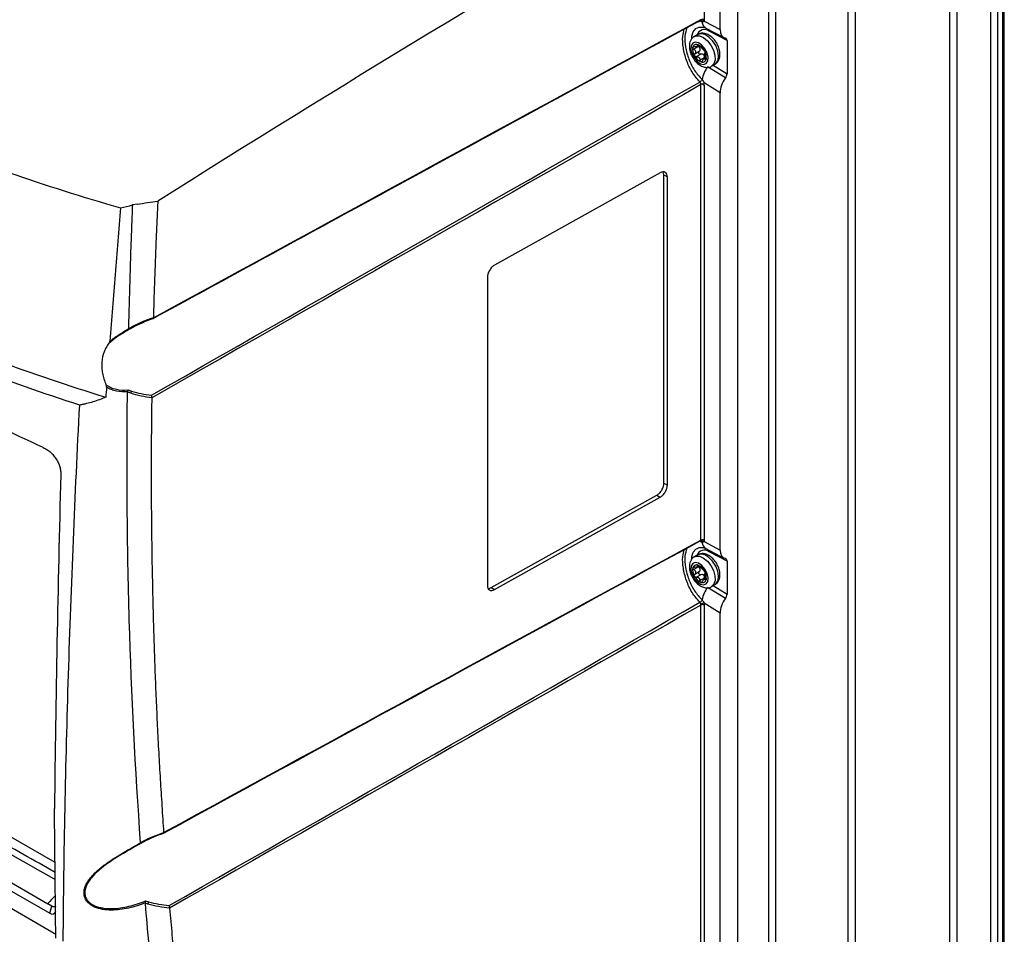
# Model space of a CAD drawing. Header units: millimetres. Extents: x -203 to 471, y -207 to 525.
# Tile 105 of 106: x 367 to 467, y 352 to 445. Entities that reach past the tile are written whole.
import ezdxf

# ---------------------------------------------------------------- set-up
doc = ezdxf.new("R2010")
doc.units = ezdxf.units.MM

msp = doc.modelspace()

# ---------------------------------------------------------------- linework, layer by layer
at = {"color": 7, "linetype": 'Continuous', "lineweight": 25}
for p, q in [((461.52, 330.71), (461.52, 477.69)), ((462.23, 477.69), (462.23, 330.71)), ((466.93, 329.02), (466.93, 475.99)), ((467.08, 329.22), (467.08, 476.2)), ((465.7, 328.71), (465.7, 475.69)), ((466.4, 475.69), (466.4, 328.71)), ((451.86, 472.11), (451.86, 325.13)), ((451.16, 324.62), (451.16, 471.6)), ((443.07, 345.34), (443.07, 464.26)), ((443.75, 464.76), (443.75, 317.78)), ((439.89, 462.42), (439.89, 343.52)), ((439.9, 343.51), (439.9, 462.43)), ((438.09, 444.23), (438.09, 461.38)), ((436.49, 460.46), (436.49, 445.23)), ((435.9, 445.01), (436.09, 445.12)), ((436.26, 445.02), (435.99, 445.07)), ((436.14, 445.13), (436.14, 445.13)), ((436.14, 445.13), (436.15, 445.13)), ((436.46, 445.09), (438.09, 444.23)), ((436.66, 444.37), (438.48, 443.41)), ((438.81, 443.1), (437, 444.06)), ((435.83, 443.73), (435.48, 443.52)), ((438.81, 443.1), (438.81, 439.71)), ((435.89, 442.5), (435.43, 442.23)), ((435.51, 441.76), (435.98, 442.02)), ((435.74, 442.48), (435.96, 442.6)), ((435.86, 442.67), (435.77, 442.62)), ((435.84, 442.53), (435.89, 442.5)), ((436.56, 441.86), (436.42, 441.65)), ((436.15, 441.71), (435.69, 441.44)), ((436.05, 441.11), (436.51, 441.38)), ((436.66, 441.37), (436.43, 441.23)), ((436.58, 441.18), (436.67, 441.24)), ((438.65, 439.29), (436.83, 440.42)), ((437.23, 440.49), (437.58, 440.7)), ((437.4, 440.59), (438.81, 439.71)), ((438.09, 437.78), (436.46, 438.8)), ((436.14, 392.16), (436.14, 438.62)), ((436.49, 438.52), (436.49, 392.16)), ((438.09, 391.15), (438.09, 437.78)), ((432, 429.62), (415.1, 420.19)), ((432.37, 429.41), (432.31, 429.7)), ((432.37, 397.97), (432.37, 429.41)), ((432.37, 429.41), (432.72, 429.2)), ((432.72, 397.76), (432.72, 429.2)), ((378.68, 426.43), (378.17, 426.35)), ((414.38, 418.97), (414.38, 387.54)), ((378.22, 413.85), (378.09, 413.78)), ((432.37, 397.97), (432.72, 397.76)), ((414.74, 387.33), (431.65, 396.75)), ((431.65, 396.75), (432, 396.55)), ((307.17, 395.73), (370.28, 359.3)), ((415.1, 387.12), (432, 396.55)), ((303, 392.63), (369.75, 354.1)), ((303.89, 392.98), (369.54, 355.08)), ((436.26, 391.94), (436.06, 391.98)), ((436.14, 392.06), (436.14, 392.06)), ((436.46, 392.01), (438.09, 391.15)), ((302.38, 391.23), (370.36, 351.99)), ((302.39, 391.23), (370.36, 351.99)), ((435.83, 390.65), (435.48, 390.45)), ((436.66, 391.3), (438.48, 390.33)), ((438.81, 390.02), (437, 390.98)), ((435.86, 389.6), (435.77, 389.54)), ((438.81, 390.02), (438.81, 386.64)), ((435.89, 389.42), (435.43, 389.16)), ((435.51, 388.68), (435.98, 388.95)), ((436.15, 388.63), (435.69, 388.37)), ((435.74, 389.4), (435.96, 389.53)), ((435.84, 389.46), (435.89, 389.42)), ((436.56, 388.78), (436.42, 388.58)), ((436.05, 388.04), (436.51, 388.3)), ((436.66, 388.29), (436.43, 388.16)), ((436.58, 388.1), (436.67, 388.16)), ((437.23, 387.42), (437.58, 387.62)), ((414.74, 387.33), (415.1, 387.12)), ((438.65, 386.21), (436.83, 387.34)), ((437.4, 387.52), (438.81, 386.64)), ((436.14, 339.09), (436.14, 385.54)), ((438.09, 384.71), (436.46, 385.72)), ((436.49, 385.54), (436.49, 339.18)), ((438.09, 338.08), (438.09, 384.71)), ((369.97, 354.83), (369.54, 355.08)), ((369.75, 354.1), (369.97, 354.83))]:
    msp.add_line(p, q, dxfattribs=at)
at = {"color": 7, "linetype": 'Continuous', "lineweight": 25, "flags": 128}
for points in [[(435.21, 443.31), (435.23, 443.56), (435.36, 444), (435.61, 444.32), (435.95, 444.48), (436.37, 444.48), (436.43, 444.47)], [(437.89, 441.12), (437.94, 441.56), (437.86, 442.07), (437.65, 442.6), (437.33, 443.08), (436.95, 443.47), (436.55, 443.72), (436.16, 443.81), (435.83, 443.73)], [(435.15, 442.58), (435.12, 442.2), (435.22, 441.76), (435.44, 441.33), (435.75, 440.97), (436.09, 440.73), (436.42, 440.66), (436.68, 440.77), (436.84, 441.03), (436.88, 441.41), (436.77, 441.84), (436.55, 442.28), (436.25, 442.64), (435.9, 442.87), (435.57, 442.94), (435.31, 442.84), (435.15, 442.58)], [(435.48, 443.52), (435.63, 443.59), (435.99, 443.58), (436.4, 443.41), (436.8, 443.08), (437.15, 442.64), (437.41, 442.13), (437.56, 441.61), (437.58, 441.13), (437.46, 440.74), (437.23, 440.5)], [(437.58, 440.7), (437.71, 440.8), (437.89, 441.12)], [(435.21, 390.23), (435.23, 390.48), (435.36, 390.93), (435.61, 391.25), (435.95, 391.41), (436.37, 391.4), (436.43, 391.39)], [(437.89, 388.05), (437.94, 388.49), (437.86, 389), (437.65, 389.52), (437.33, 390), (436.95, 390.39), (436.55, 390.65), (436.16, 390.73), (435.83, 390.65)], [(435.15, 389.51), (435.12, 389.13), (435.22, 388.69), (435.44, 388.25), (435.75, 387.89), (436.09, 387.66), (436.42, 387.59), (436.68, 387.69), (436.84, 387.95), (436.88, 388.33), (436.77, 388.77), (436.55, 389.2), (436.25, 389.56), (435.9, 389.8), (435.57, 389.87), (435.31, 389.77), (435.15, 389.51)], [(435.48, 390.45), (435.63, 390.51), (435.99, 390.51), (436.4, 390.33), (436.8, 390.01), (437.15, 389.57), (437.41, 389.06), (437.56, 388.53), (437.58, 388.05), (437.46, 387.67), (437.23, 387.42)], [(437.58, 387.62), (437.71, 387.73), (437.89, 388.05)], [(379.35, 361.4), (379.35, 361.4), (379.34, 361.4), (379.33, 361.4), (379.32, 361.41), (379.31, 361.42), (379.3, 361.43), (379.29, 361.45), (379.28, 361.47)]]:
    msp.add_lwpolyline(points, dxfattribs=at)
at = {"color": 7, "linetype": 'Continuous', "lineweight": 25}
for centre, radius, start, end in [((436.24, 444.9), 0.291, 41.0898, 113.3961), ((436.32, 444.89), 0.385, 62.6565, 116.7662), ((436.09, 444.97), 0.172, 17.0622, 73.342), ((436.09, 444.97), 0.174, 17.1818, 71.2248), ((437.07, 445.08), 0.82, 184.1271, 239.4092), ((436.5, 443.41), 0.813, 52.2049, 161.4923), ((436.66, 444.05), 0.342, 0.3893, 27.5796), ((436.51, 442.19), 1.21, 168.9171, 212.2662), ((435.7, 442.33), 0.379, 68.7131, 166.4763), ((435.37, 441.5), 1.27, 26.5213, 68.4378), ((435.57, 441.62), 0.97, 44.3095, 50.6496), ((436.57, 442.7), 0.503, 221.3561, 233.603), ((435.48, 441.42), 1.21, 348.9171, 32.2662), ((436.63, 442.11), 1.27, 206.5213, 248.4378), ((436.6, 442.09), 0.97, 224.3095, 230.6496), ((435.6, 441.01), 0.503, 41.3561, 53.603), ((436.3, 441.28), 0.379, 248.7131, 346.4763), ((439.08, 438.65), 2.86, 141.6976, 170.2914), ((435.74, 438.59), 0.403, 3.5662, 46.1197), ((435.76, 439.38), 0.556, 299.3117, 333.461), ((435.76, 439.38), 0.556, 299.3207, 333.4958), ((378.3, 414), 0.161, 202.1507, 242.3616), ((377.49, 407.44), 0.606, 330.2196, 352.0795), ((436.24, 391.82), 0.291, 41.0898, 113.3961), ((436.32, 391.82), 0.385, 62.6565, 116.7662), ((436.09, 391.9), 0.17, 16.7037, 73.1559), ((436.09, 391.9), 0.17, 16.6466, 73.8216), ((437.07, 392), 0.82, 184.1272, 239.4092), ((436.5, 390.34), 0.813, 52.2049, 161.4923), ((436.66, 390.98), 0.342, 0.3893, 27.5796), ((435.7, 389.25), 0.379, 68.7131, 166.4763), ((435.37, 388.43), 1.27, 26.5213, 68.4378), ((436.51, 389.11), 1.21, 168.9171, 212.2662), ((435.57, 388.54), 0.97, 44.3095, 50.6496), ((436.57, 389.63), 0.503, 221.3561, 233.603), ((435.48, 388.35), 1.21, 348.9171, 32.2662), ((436.63, 389.03), 1.27, 206.5213, 248.4378), ((436.6, 389.01), 0.97, 224.3095, 230.6496), ((435.6, 387.93), 0.503, 41.3561, 53.603), ((436.3, 388.2), 0.379, 248.7131, 346.4763), ((439.08, 385.57), 2.86, 141.6976, 170.2914), ((435.76, 386.3), 0.556, 299.3117, 333.461), ((435.76, 386.3), 0.556, 299.3192, 333.4898), ((436.47, 385.03), 0.696, 90.4505, 119.2849), ((436.32, 385.2), 0.385, 62.6565, 116.7662), ((379.26, 355.33), 0.581, 330.2455, 354.2714)]:
    msp.add_arc(centre, radius, start, end, dxfattribs=at)
for centre, major_axis, ratio, start_param, end_param in [((459.14, -893.65), (859.25, 1436.92), 0.587369, 0.813447, 0.859472), ((439.35, 444.93), (0.9, 1.5), 0.586957, 2.364632, 3.346397), ((438.45, 442.9), (0.257, 0.43), 0.586957, 5.506225, 6.48799), ((439.35, 438.49), (0.9, 1.5), 0.587798, 1.382175, 2.36394), ((438.45, 439.51), (0.256, 0.429), 0.587798, 4.523767, 5.505533), ((439.35, 391.85), (0.9, 1.5), 0.586957, 2.364632, 3.346397), ((438.45, 389.82), (0.257, 0.43), 0.586957, 5.506225, 6.48799), ((438.45, 386.44), (0.256, 0.429), 0.587798, 4.523767, 5.505533), ((439.35, 385.41), (0.9, 1.5), 0.587798, 1.382175, 2.36394), ((369.47, 355.73), (-0.65, 1.69), 0.405797, 2.67483, 3.627487)]:
    msp.add_ellipse(centre, major_axis=major_axis, ratio=ratio, start_param=start_param, end_param=end_param, dxfattribs=at)
for points, knots in [([(304.08, 468.13), (306.11, 465.82), (308.29, 463.57), (312.93, 459.18), (315.39, 457.05), (318.65, 454.45), (319.3, 453.93), (320.64, 452.92), (321.31, 452.41), (323.35, 450.91), (324.74, 449.93), (328.99, 447.05), (331.94, 445.21), (338.06, 441.67), (341.24, 439.98), (347.81, 436.76), (351.2, 435.22), (356.47, 433.04), (358.26, 432.33), (361.89, 430.95), (363.72, 430.29), (369.29, 428.35), (373.09, 427.16), (376.97, 426.05)], [0, 0, 0, 0, 0.125, 0.125, 0.25, 0.25, 0.28125, 0.28125, 0.3125, 0.3125, 0.375, 0.375, 0.5, 0.5, 0.625, 0.625, 0.75, 0.75, 0.8125, 0.8125, 0.875, 0.875, 1, 1, 1, 1]), ([(303.05, 448.54), (305.11, 446.33), (307.3, 444.17), (311.94, 439.95), (314.4, 437.89), (318.28, 434.88), (319.61, 433.89), (322.33, 431.93), (323.71, 430.97), (327.96, 428.13), (330.91, 426.3), (335.51, 423.65), (337.07, 422.78), (339.45, 421.5), (340.26, 421.08), (341.87, 420.25), (342.69, 419.83), (346.78, 417.79), (350.15, 416.23), (357.07, 413.27), (360.62, 411.86), (367.91, 409.18), (371.64, 407.92), (375.46, 406.73)], [0, 0, 0, 0, 0.125, 0.125, 0.25, 0.25, 0.3125, 0.3125, 0.375, 0.375, 0.5, 0.5, 0.5625, 0.5625, 0.59375, 0.59375, 0.625, 0.625, 0.75, 0.75, 0.875, 0.875, 1, 1, 1, 1]), ([(372.8, 405.93), (369.13, 407.11), (365.55, 408.36), (358.54, 410.99), (355.12, 412.38), (350.94, 414.2), (350.11, 414.57), (348.46, 415.31), (347.64, 415.69), (345.19, 416.83), (343.59, 417.61), (338.86, 419.99), (335.8, 421.63), (331.37, 424.19), (329.92, 425.06), (327.06, 426.83), (325.66, 427.73), (321.54, 430.46), (318.91, 432.33), (313.88, 436.18), (311.48, 438.16), (308.63, 440.69), (308.07, 441.2), (306.96, 442.22), (306.41, 442.73), (304.8, 444.28), (303.75, 445.33), (302.74, 446.38)], [0, 0, 0, 0, 0.125, 0.125, 0.25, 0.25, 0.28125, 0.28125, 0.3125, 0.3125, 0.375, 0.375, 0.5, 0.5, 0.5625, 0.5625, 0.625, 0.625, 0.75, 0.75, 0.875, 0.875, 0.90625, 0.90625, 0.9375, 0.9375, 1, 1, 1, 1]), ([(435.89, 445.04), (428.57, 441.06), (416.92, 434.73), (398.39, 424.62), (387.17, 418.5), (380.27, 414.74)], [0, 0, 0, 0, 0.395078, 0.628058, 1, 1, 1, 1]), ([(436.09, 445.12), (436.1, 445.12), (436.11, 445.13), (436.12, 445.15), (436.13, 445.16)], [0, 0, 0, 0, 0.127667, 1, 1, 1, 1]), ([(436.09, 445.12), (436.1, 445.13), (436.12, 445.14), (436.15, 445.13), (436.14, 445.13), (436.14, 445.13)], [0, 0, 0, 0, 0.452323, 0.992926, 1, 1, 1, 1]), ([(436.03, 438.89), (435.76, 439.21), (435.2, 439.86), (434.63, 441.11), (434.32, 442.39), (434.24, 443.52), (434.38, 444.03), (434.44, 444.25)], [0, 0, 0, 0, 0.207021, 0.414224, 0.623834, 0.832871, 1, 1, 1, 1]), ([(434.71, 444.4), (434.63, 444.14), (434.46, 443.61), (434.54, 442.45), (434.88, 441.21), (435.46, 440.02), (435.99, 439.42), (436.26, 439.13)], [0, 0, 0, 0, 0.195426, 0.401133, 0.605442, 0.804276, 1, 1, 1, 1]), ([(438.03, 441.29), (438.05, 441.38), (438.1, 441.6), (438.08, 442.01), (437.94, 442.49), (437.7, 442.97), (437.36, 443.38), (436.97, 443.68), (436.57, 443.84), (436.19, 443.88), (435.96, 443.78), (435.85, 443.74)], [0, 0, 0, 0, 0.072301, 0.189045, 0.310955, 0.433671, 0.55744, 0.684223, 0.799183, 0.904298, 1, 1, 1, 1]), ([(436.43, 444.46), (436.46, 444.46), (436.51, 444.45), (436.61, 444.4), (436.66, 444.37)], [0, 0, 0, 0, 0.574869, 1, 1, 1, 1]), ([(435.02, 442.93), (435, 442.84), (434.95, 442.62), (434.98, 442.21), (435.11, 441.73), (435.36, 441.26), (435.69, 440.84), (436.08, 440.54), (436.48, 440.37), (436.87, 440.36), (437.13, 440.41), (437.23, 440.5), (437.23, 440.5)], [0, 0, 0, 0, 0.07153, 0.18703, 0.307641, 0.429049, 0.551499, 0.67693, 0.790666, 0.89466, 0.994507, 1, 1, 1, 1]), ([(435.48, 443.51), (435.46, 443.5), (435.31, 443.44), (435.14, 443.23), (435.06, 443.02), (435.02, 442.93)], [0, 0, 0, 0, 0.113049, 0.606558, 1, 1, 1, 1]), ([(435.43, 442.23), (435.39, 442.26), (435.36, 442.29), (435.32, 442.35), (435.32, 442.39), (435.33, 442.42)], [0, 0, 0, 0, 0.5, 0.5, 1, 1, 1, 1]), ([(435.33, 442.42), (435.34, 442.45), (435.36, 442.47), (435.42, 442.49), (435.46, 442.49), (435.5, 442.48)], [0, 0, 0, 0, 0.5, 0.5, 1, 1, 1, 1]), ([(435.43, 442.23), (435.47, 442.2), (435.51, 442.17), (435.57, 442.09), (435.59, 442.05), (435.61, 441.96), (435.6, 441.91), (435.57, 441.83), (435.55, 441.79), (435.51, 441.76)], [0, 0, 0, 0, 0.25, 0.25, 0.5, 0.5, 0.75, 0.75, 1, 1, 1, 1]), ([(435.49, 441.54), (435.47, 441.58), (435.46, 441.62), (435.47, 441.7), (435.49, 441.73), (435.51, 441.76)], [0, 0, 0, 0, 0.5, 0.5, 1, 1, 1, 1]), ([(435.77, 442.62), (435.79, 442.59), (435.79, 442.56), (435.78, 442.51), (435.77, 442.49), (435.71, 442.46), (435.68, 442.46), (435.59, 442.46), (435.55, 442.46), (435.5, 442.48)], [0, 0, 0, 0, 0.25, 0.25, 0.5, 0.5, 0.75, 0.75, 1, 1, 1, 1]), ([(435.83, 442.68), (435.8, 442.69), (435.78, 442.69), (435.76, 442.66), (435.76, 442.64), (435.77, 442.62)], [0, 0, 0, 0, 0.5, 0.5, 1, 1, 1, 1]), ([(436.02, 442.54), (436, 442.57), (435.96, 442.6), (435.9, 442.65), (435.86, 442.67), (435.83, 442.68)], [0, 0, 0, 0, 0.5, 0.5, 1, 1, 1, 1]), ([(435.98, 442.02), (436.01, 442.06), (436.04, 442.09), (436.08, 442.18), (436.08, 442.23), (436.06, 442.32), (436.04, 442.37), (435.97, 442.44), (435.93, 442.47), (435.89, 442.5)], [0, 0, 0, 0, 0.25, 0.25, 0.5, 0.5, 0.75, 0.75, 1, 1, 1, 1]), ([(436.15, 441.71), (436.11, 441.7), (436.07, 441.7), (436, 441.73), (435.96, 441.76), (435.92, 441.84), (435.91, 441.88), (435.93, 441.96), (435.95, 442), (435.98, 442.02)], [0, 0, 0, 0, 0.25, 0.25, 0.5, 0.5, 0.75, 0.75, 1, 1, 1, 1]), ([(436.38, 442.21), (436.4, 442.21), (436.41, 442.19), (436.46, 442.14), (436.48, 442.11), (436.5, 442.07)], [0, 0, 0, 0, 0.5, 0.5, 1, 1, 1, 1]), ([(436.5, 442.07), (436.52, 442.03), (436.54, 441.99), (436.56, 441.93), (436.56, 441.91), (436.56, 441.9)], [0, 0, 0, 0, 0.5, 0.5, 1, 1, 1, 1]), ([(436.65, 441.42), (436.63, 441.47), (436.62, 441.51), (436.6, 441.61), (436.59, 441.67), (436.57, 441.76), (436.56, 441.8), (436.56, 441.86), (436.56, 441.88), (436.56, 441.9)], [0, 0, 0, 0, 0.25, 0.25, 0.5, 0.5, 0.75, 0.75, 1, 1, 1, 1]), ([(435.69, 441.44), (435.66, 441.43), (435.62, 441.44), (435.54, 441.47), (435.51, 441.5), (435.49, 441.54)], [0, 0, 0, 0, 0.5, 0.5, 1, 1, 1, 1]), ([(436.16, 440.93), (436.13, 440.93), (436.1, 440.96), (436.07, 441.03), (436.05, 441.07), (436.05, 441.11)], [0, 0, 0, 0, 0.5, 0.5, 1, 1, 1, 1]), ([(436.42, 441.65), (436.38, 441.69), (436.34, 441.71), (436.25, 441.72), (436.2, 441.72), (436.15, 441.71)], [0, 0, 0, 0, 0.5, 0.5, 1, 1, 1, 1]), ([(436.3, 441.04), (436.29, 441), (436.27, 440.96), (436.22, 440.92), (436.19, 440.92), (436.16, 440.93)], [0, 0, 0, 0, 0.5, 0.5, 1, 1, 1, 1]), ([(436.3, 441.04), (436.32, 441.08), (436.34, 441.13), (436.38, 441.19), (436.41, 441.22), (436.46, 441.25), (436.49, 441.25), (436.53, 441.23), (436.56, 441.21), (436.58, 441.18)], [0, 0, 0, 0, 0.25, 0.25, 0.5, 0.5, 0.75, 0.75, 1, 1, 1, 1]), ([(436.51, 441.38), (436.52, 441.43), (436.51, 441.48), (436.48, 441.58), (436.46, 441.62), (436.42, 441.65)], [0, 0, 0, 0, 0.5, 0.5, 1, 1, 1, 1]), ([(436.53, 441.29), (436.52, 441.29), (436.51, 441.32), (436.51, 441.35), (436.51, 441.38)], [0, 0, 0, 0, 0.2649763, 1, 1, 1, 1]), ([(436.67, 441.19), (436.66, 441.16), (436.64, 441.14), (436.61, 441.14), (436.59, 441.15), (436.58, 441.18)], [0, 0, 0, 0, 0.5, 0.5, 1, 1, 1, 1]), ([(436.65, 441.42), (436.66, 441.38), (436.67, 441.34), (436.68, 441.26), (436.68, 441.22), (436.67, 441.19)], [0, 0, 0, 0, 0.5, 0.5, 1, 1, 1, 1]), ([(437.56, 440.7), (437.59, 440.71), (437.74, 440.77), (437.91, 440.99), (437.99, 441.2), (438.03, 441.29)], [0, 0, 0, 0, 0.12919, 0.613718, 1, 1, 1, 1]), ([(369.09, 401.6), (362.48, 404.63), (356.12, 407.71), (348.5, 411.61), (346.99, 412.4), (344.01, 413.97), (342.55, 414.76), (338.2, 417.11), (335.39, 418.69), (331.29, 421.05), (329.95, 421.84), (327.96, 423.03), (327.3, 423.42), (326, 424.21), (325.36, 424.61), (322.17, 426.57), (319.72, 428.14), (312.66, 432.8), (308.34, 435.88), (304.42, 438.93)], [0, 0, 0, 0, 0.25, 0.25, 0.3125, 0.3125, 0.375, 0.375, 0.5, 0.5, 0.5625, 0.5625, 0.59375, 0.59375, 0.625, 0.625, 0.75, 0.75, 1, 1, 1, 1]), ([(436.46, 438.59), (436.42, 438.62), (436.37, 438.64), (436.3, 438.66), (436.27, 438.66), (436.23, 438.67), (436.2, 438.66), (436.17, 438.67), (436.16, 438.67), (436.15, 438.68), (436.14, 438.69), (436.13, 438.72), (436.12, 438.74), (436.09, 438.81), (436.07, 438.86), (436.03, 438.89)], [0, 0, 0, 0, 0.25, 0.25, 0.375, 0.375, 0.5, 0.5, 0.5625, 0.5625, 0.625, 0.625, 0.75, 0.75, 1, 1, 1, 1]), ([(436.26, 439.13), (436.3, 439.09), (436.34, 439.04), (436.41, 438.92), (436.44, 438.86), (436.46, 438.8)], [0, 0, 0, 0, 0.5, 0.5, 1, 1, 1, 1]), ([(436.46, 438.59), (436.45, 438.61), (436.45, 438.63), (436.45, 438.67), (436.45, 438.68), (436.46, 438.73), (436.47, 438.76), (436.46, 438.8)], [0, 0, 0, 0, 0.25, 0.25, 0.5, 0.5, 1, 1, 1, 1]), ([(436.49, 438.52), (436.45, 438.57), (436.39, 438.61), (436.26, 438.65), (436.19, 438.65), (436.14, 438.62)], [0, 0, 0, 0, 0.5, 0.5, 1, 1, 1, 1]), ([(432.72, 429.2), (432.72, 429.3), (432.71, 429.39), (432.64, 429.55), (432.58, 429.62), (432.44, 429.7), (432.36, 429.72), (432.18, 429.7), (432.09, 429.66), (432, 429.62)], [0, 0, 0, 0, 0.25, 0.25, 0.5, 0.5, 0.75, 0.75, 1, 1, 1, 1]), ([(380.76, 426.74), (380.74, 426.24), (380.69, 425.25), (380.63, 423.76), (380.56, 422.27), (380.51, 420.78), (380.45, 419.3), (380.4, 417.82), (380.35, 416.34), (380.33, 415.35), (380.31, 414.86)], [0, 0, 0, 0, 0.125004, 0.250004, 0.375003, 0.5, 0.624997, 0.749995, 0.874996, 1, 1, 1, 1]), ([(376.97, 426.05), (376.87, 424.92), (376.78, 423.78), (376.59, 421.51), (376.5, 420.38), (376.23, 416.98), (376.06, 414.71), (375.88, 412.45)], [0, 0, 0, 0, 0.25, 0.25, 0.5, 0.5, 1, 1, 1, 1]), ([(378.17, 426.35), (378.17, 426.22), (378.16, 426.09), (378.15, 425.83), (378.14, 425.43), (378.1, 424.5), (378.07, 423.71), (378.01, 422.13), (377.98, 421.08), (377.88, 417.92), (377.82, 415.82), (377.77, 413.73)], [0, 0, 0, 0, 0.03125, 0.03125, 0.0625, 0.125, 0.25, 0.25, 0.5, 0.5, 1, 1, 1, 1]), ([(415.1, 420.19), (415.01, 420.14), (414.92, 420.08), (414.74, 419.9), (414.66, 419.79), (414.52, 419.55), (414.46, 419.42), (414.39, 419.18), (414.38, 419.07), (414.38, 418.97)], [0, 0, 0, 0, 0.25, 0.25, 0.5, 0.5, 0.75, 0.75, 1, 1, 1, 1]), ([(380.31, 414.84), (380.32, 414.8), (380.32, 414.78), (380.3, 414.74), (380.29, 414.74), (380.27, 414.74)], [0, 0, 0, 0, 0.5, 0.5, 1, 1, 1, 1]), ([(375.88, 412.45), (376.03, 412.57), (376.18, 412.69), (376.49, 412.91), (376.65, 413.02), (377.13, 413.33), (377.45, 413.52), (377.78, 413.7)], [0, 0, 0, 0, 0.25, 0.25, 0.5, 0.5, 1, 1, 1, 1]), ([(377.77, 413.73), (377.82, 413.76), (377.88, 413.79), (377.93, 413.82), (378, 413.86), (378.08, 413.9), (378.15, 413.94)], [0, 0, 0, 0, 0.0003622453, 0.0003622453, 0.0003622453, 0.0008711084, 0.0008711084, 0.0008711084, 0.0008711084]), ([(377.78, 413.7), (377.78, 413.71), (377.77, 413.71), (377.77, 413.72), (377.77, 413.72), (377.77, 413.72), (377.77, 413.73)], [0, 0, 0, 0, 0.00005252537, 0.00005252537, 0.00005252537, 0.0000675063, 0.0000675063, 0.0000675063, 0.0000675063]), ([(377.78, 413.7), (377.79, 413.68), (377.8, 413.66), (377.81, 413.64), (377.82, 413.63), (377.82, 413.63)], [0, 0, 0, 0, 0.5, 0.5, 1, 1, 1, 1]), ([(378.09, 413.78), (378.06, 413.76), (377.97, 413.72), (377.88, 413.66), (377.82, 413.63)], [0, 0, 0, 0, 0.2887776, 1, 1, 1, 1]), ([(377.82, 413.63), (377.46, 413.43), (377.11, 413.21), (376.59, 412.87), (376.42, 412.75), (376.09, 412.49), (375.93, 412.36), (375.78, 412.23)], [0, 0, 0, 0, 0.5, 0.5, 0.75, 0.75, 1, 1, 1, 1]), ([(375.78, 412.23), (375.68, 412.1), (375.59, 411.96), (375.42, 411.67), (375.35, 411.51), (375.17, 411.03), (375.09, 410.68), (375.05, 410.13), (375.05, 409.94), (375.07, 409.56), (375.12, 409.18), (375.21, 408.79), (375.33, 408.4), (375.4, 408.2), (375.48, 408.01)], [0, 0, 0, 0, 0.125, 0.125, 0.25, 0.25, 0.5, 0.5, 0.625, 0.625, 0.75, 0.875, 0.875, 1, 1, 1, 1]), ([(375.78, 412.23), (375.81, 412.26), (375.83, 412.29), (375.87, 412.37), (375.88, 412.41), (375.88, 412.45)], [0, 0, 0, 0, 0.5, 0.5, 1, 1, 1, 1]), ([(375.54, 407.77), (375.54, 407.81), (375.53, 407.85), (375.51, 407.93), (375.5, 407.97), (375.48, 408.01)], [0, 0, 0, 0, 0.5, 0.5, 1, 1, 1, 1]), ([(375.48, 408.01), (375.64, 407.89), (375.81, 407.8), (376.17, 407.65), (376.35, 407.59), (376.93, 407.46), (377.32, 407.44), (377.7, 407.48)], [0, 0, 0, 0, 0.25, 0.25, 0.5, 0.5, 1, 1, 1, 1]), ([(377.67, 407.29), (377.3, 407.26), (376.93, 407.28), (376.38, 407.4), (376.2, 407.45), (375.86, 407.58), (375.7, 407.67), (375.54, 407.77)], [0, 0, 0, 0, 0.5, 0.5, 0.75, 0.75, 1, 1, 1, 1]), ([(375.46, 406.73), (375.04, 406.55), (374.6, 406.39), (373.93, 406.19), (373.71, 406.13), (373.37, 406.05), (373.26, 406.02), (373.03, 405.98), (372.91, 405.95), (372.8, 405.93)], [0, 0, 0, 0, 0.5, 0.5, 0.75, 0.75, 0.875, 0.875, 1, 1, 1, 1]), ([(379.01, 361.32), (378.47, 368.78), (378.08, 376.34), (377.75, 387.83), (377.68, 391.69), (377.61, 399.44), (377.62, 403.34), (377.67, 407.26)], [0, 0, 0, 0, 0.5, 0.5, 0.75, 0.75, 1, 1, 1, 1]), ([(377.67, 407.29), (377.68, 407.32), (377.69, 407.35), (377.7, 407.42), (377.71, 407.45), (377.7, 407.48)], [0, 0, 0, 0, 0.5, 0.5, 1, 1, 1, 1]), ([(378.02, 407.14), (377.95, 407.16), (377.88, 407.18), (377.81, 407.21), (377.76, 407.23), (377.71, 407.24), (377.67, 407.26)], [0, 0, 0, 0, 0.0004726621, 0.0004726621, 0.0004726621, 0.0008122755, 0.0008122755, 0.0008122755, 0.0008122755]), ([(377.7, 407.48), (377.77, 407.46), (377.83, 407.44), (377.89, 407.42), (377.96, 407.4), (378.02, 407.38), (378.09, 407.35)], [0, 0, 0, 0, 0.0004278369, 0.0004278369, 0.0004278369, 0.0008904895, 0.0008904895, 0.0008904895, 0.0008904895]), ([(380.14, 406.66), (380.14, 406.18), (380.13, 405.24), (380.11, 403.83), (380.1, 402.41), (380.1, 401), (380.09, 399.59), (380.09, 398.19), (380.1, 396.78), (380.1, 395.38), (380.12, 393.98), (380.13, 392.58), (380.15, 391.18), (380.17, 389.79), (380.2, 388.4), (380.23, 387.01), (380.26, 385.62), (380.31, 383.77), (380.38, 381.46), (380.47, 378.71), (380.59, 375.96), (380.71, 373.22), (380.85, 370.48), (381.01, 367.76), (381.18, 365.05), (381.3, 363.24), (381.36, 362.34)], [0, 0, 0, 0, 0.031245, 0.062488, 0.093731, 0.124973, 0.156215, 0.187457, 0.218699, 0.249942, 0.281185, 0.312429, 0.343675, 0.374922, 0.406171, 0.437422, 0.468675, 0.499931, 0.562456, 0.624973, 0.687482, 0.749987, 0.812489, 0.874991, 0.937494, 1, 1, 1, 1]), ([(380.14, 406.67), (380.15, 406.71), (380.15, 406.76), (380.13, 406.85), (380.12, 406.9), (380.11, 406.94)], [0, 0, 0, 0, 0.5, 0.5, 1, 1, 1, 1]), ([(371.12, 351.26), (371.19, 360.26), (371.37, 369.32), (371.94, 387.54), (372.32, 396.71), (372.8, 405.93)], [0, 0, 0, 0, 0.5, 0.5, 1, 1, 1, 1]), ([(369.09, 401.6), (369.22, 401.54), (369.34, 401.47), (369.59, 401.31), (369.71, 401.22), (369.94, 401.02), (370.04, 400.91), (370.24, 400.67), (370.33, 400.55), (370.49, 400.3), (370.56, 400.17), (370.68, 399.9), (370.73, 399.76), (370.81, 399.49), (370.83, 399.36), (370.87, 399.09), (370.88, 398.96), (370.87, 398.83)], [0, 0, 0, 0, 0.125, 0.125, 0.25, 0.25, 0.375, 0.375, 0.5, 0.5, 0.625, 0.625, 0.75, 0.75, 0.875, 0.875, 1, 1, 1, 1]), ([(431.65, 396.75), (431.73, 396.8), (431.83, 396.87), (432, 397.05), (432.09, 397.15), (432.23, 397.39), (432.28, 397.52), (432.35, 397.76), (432.37, 397.87), (432.37, 397.97)], [0, 0, 0, 0, 0.25, 0.25, 0.5, 0.5, 0.75, 0.75, 1, 1, 1, 1]), ([(432, 396.55), (432.09, 396.59), (432.18, 396.66), (432.36, 396.84), (432.44, 396.95), (432.58, 397.19), (432.64, 397.32), (432.71, 397.56), (432.72, 397.67), (432.72, 397.76)], [0, 0, 0, 0, 0.25, 0.25, 0.5, 0.5, 0.75, 0.75, 1, 1, 1, 1]), ([(306.12, 394.61), (308.47, 393.22), (315.52, 389.04), (327.32, 382.12), (346.31, 371.11), (360.7, 362.98), (370.3, 357.55)], [0, 0, 0, 0, 0.1109256, 0.3327772, 0.5546289, 1, 1, 1, 1]), ([(370.29, 358.28), (368.11, 359.51), (361.13, 363.46), (349.41, 370.16), (330.21, 381.2), (315.9, 389.59), (306.3, 395.22)], [0, 0, 0, 0, 0.101493, 0.324005, 0.546518, 1, 1, 1, 1]), ([(436.09, 392.05), (436.08, 392.04), (436.06, 392.04), (436.04, 392.04), (436.03, 392.04)], [0, 0, 0, 0, 0.623358, 1, 1, 1, 1]), ([(436.13, 392.09), (436.12, 392.07), (436.11, 392.05), (436.1, 392.05), (436.09, 392.05)], [0, 0, 0, 0, 0.872464, 1, 1, 1, 1]), ([(436.09, 392.04), (436.1, 392.05), (436.13, 392.06), (436.14, 392.06), (436.14, 392.06)], [0, 0, 0, 0, 0.451109, 1, 1, 1, 1]), ([(436.03, 385.82), (435.76, 386.14), (435.2, 386.78), (434.63, 388.04), (434.32, 389.32), (434.24, 390.44), (434.38, 390.95), (434.44, 391.18)], [0, 0, 0, 0, 0.2070205, 0.4142231, 0.6238331, 0.8328701, 1, 1, 1, 1]), ([(434.71, 391.32), (434.63, 391.07), (434.46, 390.53), (434.54, 389.37), (434.88, 388.13), (435.46, 386.94), (435.99, 386.35), (436.26, 386.05)], [0, 0, 0, 0, 0.195427, 0.401134, 0.605443, 0.804276, 1, 1, 1, 1]), ([(438.03, 388.22), (438.05, 388.3), (438.1, 388.53), (438.08, 388.94), (437.94, 389.42), (437.7, 389.89), (437.36, 390.3), (436.97, 390.6), (436.57, 390.77), (436.19, 390.8), (435.96, 390.71), (435.85, 390.66)], [0, 0, 0, 0, 0.072301, 0.189045, 0.310955, 0.433671, 0.55744, 0.684223, 0.799183, 0.904298, 1, 1, 1, 1]), ([(436.43, 391.39), (436.46, 391.38), (436.51, 391.37), (436.61, 391.32), (436.66, 391.3)], [0, 0, 0, 0, 0.574869, 1, 1, 1, 1]), ([(435.02, 389.85), (435, 389.77), (434.95, 389.54), (434.98, 389.13), (435.11, 388.65), (435.36, 388.18), (435.69, 387.77), (436.08, 387.47), (436.48, 387.3), (436.87, 387.28), (437.13, 387.34), (437.23, 387.42), (437.23, 387.43)], [0, 0, 0, 0, 0.0715304, 0.1870297, 0.307641, 0.4290485, 0.5514988, 0.6769301, 0.7906657, 0.8946604, 0.9945072, 1, 1, 1, 1]), ([(435.48, 390.44), (435.46, 390.43), (435.31, 390.37), (435.14, 390.16), (435.06, 389.95), (435.02, 389.85)], [0, 0, 0, 0, 0.113049, 0.606558, 1, 1, 1, 1]), ([(435.83, 389.61), (435.8, 389.62), (435.78, 389.61), (435.76, 389.59), (435.76, 389.57), (435.77, 389.54)], [0, 0, 0, 0, 0.5, 0.5, 1, 1, 1, 1]), ([(436.02, 389.47), (436, 389.5), (435.96, 389.53), (435.9, 389.58), (435.86, 389.6), (435.83, 389.61)], [0, 0, 0, 0, 0.5, 0.5, 1, 1, 1, 1]), ([(435.43, 389.16), (435.39, 389.18), (435.36, 389.21), (435.32, 389.28), (435.32, 389.31), (435.33, 389.34)], [0, 0, 0, 0, 0.5, 0.5, 1, 1, 1, 1]), ([(435.33, 389.34), (435.34, 389.37), (435.36, 389.39), (435.42, 389.41), (435.46, 389.41), (435.5, 389.4)], [0, 0, 0, 0, 0.5, 0.5, 1, 1, 1, 1]), ([(435.43, 389.16), (435.47, 389.13), (435.51, 389.1), (435.57, 389.02), (435.59, 388.97), (435.61, 388.88), (435.6, 388.84), (435.57, 388.75), (435.55, 388.71), (435.51, 388.68)], [0, 0, 0, 0, 0.25, 0.25, 0.5, 0.5, 0.75, 0.75, 1, 1, 1, 1]), ([(435.49, 388.46), (435.47, 388.5), (435.46, 388.54), (435.47, 388.62), (435.49, 388.66), (435.51, 388.68)], [0, 0, 0, 0, 0.5, 0.5, 1, 1, 1, 1]), ([(435.77, 389.54), (435.79, 389.51), (435.79, 389.48), (435.78, 389.44), (435.77, 389.42), (435.71, 389.39), (435.68, 389.38), (435.59, 389.38), (435.55, 389.39), (435.5, 389.4)], [0, 0, 0, 0, 0.25, 0.25, 0.5, 0.5, 0.75, 0.75, 1, 1, 1, 1]), ([(435.98, 388.95), (436.01, 388.98), (436.04, 389.02), (436.08, 389.11), (436.08, 389.15), (436.06, 389.25), (436.04, 389.29), (435.97, 389.37), (435.93, 389.4), (435.89, 389.42)], [0, 0, 0, 0, 0.25, 0.25, 0.5, 0.5, 0.75, 0.75, 1, 1, 1, 1]), ([(436.15, 388.63), (436.11, 388.62), (436.07, 388.62), (436, 388.66), (435.96, 388.69), (435.92, 388.76), (435.91, 388.81), (435.93, 388.89), (435.95, 388.92), (435.98, 388.95)], [0, 0, 0, 0, 0.25, 0.25, 0.5, 0.5, 0.75, 0.75, 1, 1, 1, 1]), ([(436.42, 388.58), (436.38, 388.61), (436.34, 388.63), (436.25, 388.65), (436.2, 388.64), (436.15, 388.63)], [0, 0, 0, 0, 0.5, 0.5, 1, 1, 1, 1]), ([(436.38, 389.14), (436.4, 389.13), (436.41, 389.12), (436.46, 389.07), (436.48, 389.03), (436.5, 388.99)], [0, 0, 0, 0, 0.5, 0.5, 1, 1, 1, 1]), ([(436.51, 388.3), (436.52, 388.35), (436.51, 388.41), (436.48, 388.5), (436.46, 388.55), (436.42, 388.58)], [0, 0, 0, 0, 0.5, 0.5, 1, 1, 1, 1]), ([(436.5, 388.99), (436.52, 388.96), (436.54, 388.92), (436.56, 388.86), (436.56, 388.83), (436.56, 388.82)], [0, 0, 0, 0, 0.5, 0.5, 1, 1, 1, 1]), ([(436.65, 388.35), (436.63, 388.39), (436.62, 388.44), (436.6, 388.54), (436.59, 388.59), (436.57, 388.68), (436.56, 388.72), (436.56, 388.78), (436.56, 388.81), (436.56, 388.82)], [0, 0, 0, 0, 0.25, 0.25, 0.5, 0.5, 0.75, 0.75, 1, 1, 1, 1]), ([(435.69, 388.37), (435.66, 388.36), (435.62, 388.36), (435.54, 388.4), (435.51, 388.43), (435.49, 388.46)], [0, 0, 0, 0, 0.5, 0.5, 1, 1, 1, 1]), ([(436.16, 387.85), (436.13, 387.86), (436.1, 387.88), (436.07, 387.95), (436.05, 387.99), (436.05, 388.04)], [0, 0, 0, 0, 0.5, 0.5, 1, 1, 1, 1]), ([(436.3, 387.96), (436.29, 387.92), (436.27, 387.89), (436.22, 387.85), (436.19, 387.84), (436.16, 387.85)], [0, 0, 0, 0, 0.5, 0.5, 1, 1, 1, 1]), ([(436.3, 387.96), (436.32, 388.01), (436.34, 388.05), (436.38, 388.12), (436.41, 388.15), (436.46, 388.17), (436.49, 388.17), (436.53, 388.15), (436.56, 388.13), (436.58, 388.1)], [0, 0, 0, 0, 0.25, 0.25, 0.5, 0.5, 0.75, 0.75, 1, 1, 1, 1]), ([(436.53, 388.21), (436.52, 388.22), (436.51, 388.25), (436.51, 388.28), (436.51, 388.3)], [0, 0, 0, 0, 0.264976, 1, 1, 1, 1]), ([(436.67, 388.11), (436.66, 388.09), (436.64, 388.07), (436.61, 388.07), (436.59, 388.08), (436.58, 388.1)], [0, 0, 0, 0, 0.5, 0.5, 1, 1, 1, 1]), ([(436.65, 388.35), (436.66, 388.31), (436.67, 388.27), (436.68, 388.18), (436.68, 388.14), (436.67, 388.11)], [0, 0, 0, 0, 0.5, 0.5, 1, 1, 1, 1]), ([(437.56, 387.63), (437.59, 387.64), (437.74, 387.7), (437.91, 387.91), (437.99, 388.12), (438.03, 388.22)], [0, 0, 0, 0, 0.12919, 0.613718, 1, 1, 1, 1]), ([(414.38, 387.54), (414.38, 387.44), (414.39, 387.35), (414.46, 387.18), (414.52, 387.12), (414.66, 387.04), (414.74, 387.02), (414.92, 387.04), (415.01, 387.07), (415.1, 387.12)], [0, 0, 0, 0, 0.25, 0.25, 0.5, 0.5, 0.75, 0.75, 1, 1, 1, 1]), ([(414.44, 387.25), (414.46, 387.24), (414.55, 387.23), (414.66, 387.28), (414.74, 387.33)], [0, 0, 0, 0, 0.256153, 1, 1, 1, 1]), ([(379.01, 361.32), (379.04, 361.34), (379.08, 361.36), (379.12, 361.38), (379.17, 361.41), (379.22, 361.44), (379.28, 361.47)], [0, 0, 0, 0, 0.0002548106, 0.0002548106, 0.0002548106, 0.0006235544, 0.0006235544, 0.0006235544, 0.0006235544]), ([(381.36, 362.34), (381.37, 362.3), (381.37, 362.27), (381.35, 362.24), (381.34, 362.23), (381.32, 362.24)], [0, 0, 0, 0, 0.5, 0.5, 1, 1, 1, 1]), ([(379.5, 355.17), (378.94, 354.94), (378.37, 354.76), (377.49, 354.57), (377.19, 354.51), (376.6, 354.45), (376.31, 354.43), (375.72, 354.43), (375.43, 354.45), (374.85, 354.55), (374.58, 354.63), (374.06, 354.85), (373.83, 355.01), (373.59, 355.25), (373.55, 355.3), (373.47, 355.41), (373.43, 355.47), (373.33, 355.66), (373.29, 355.79), (373.24, 356.07), (373.23, 356.22), (373.27, 356.53), (373.31, 356.68), (373.43, 356.99), (373.51, 357.14), (373.69, 357.44), (373.79, 357.58), (374.13, 358), (374.38, 358.25), (374.78, 358.61), (374.92, 358.72), (375.2, 358.95), (375.35, 359.06), (375.79, 359.37), (376.08, 359.57), (376.68, 359.95), (376.98, 360.13), (377.87, 360.66), (378.45, 360.98), (379.01, 361.3)], [0, 0, 0, 0, 0.125, 0.125, 0.1875, 0.1875, 0.25, 0.25, 0.3125, 0.3125, 0.375, 0.375, 0.4375, 0.4375, 0.453125, 0.453125, 0.46875, 0.46875, 0.5, 0.5, 0.53125, 0.53125, 0.5625, 0.5625, 0.59375, 0.59375, 0.625, 0.625, 0.6875, 0.6875, 0.71875, 0.71875, 0.75, 0.75, 0.8125, 0.8125, 0.875, 0.875, 1, 1, 1, 1]), ([(379.03, 361.22), (378.47, 360.91), (377.9, 360.59), (377.03, 360.08), (376.74, 359.9), (376.15, 359.53), (375.86, 359.34), (375.43, 359.03), (375.29, 358.92), (375.01, 358.7), (374.87, 358.59), (374.47, 358.24), (374.22, 358), (373.88, 357.59), (373.78, 357.45), (373.64, 357.23), (373.6, 357.16), (373.52, 357.01), (373.48, 356.93), (373.42, 356.78), (373.4, 356.7), (373.36, 356.55), (373.34, 356.47), (373.31, 356.25), (373.32, 356.1), (373.37, 355.82), (373.42, 355.7), (373.51, 355.52), (373.55, 355.46), (373.64, 355.36), (373.68, 355.31), (373.82, 355.17), (373.93, 355.09), (374.16, 354.95), (374.29, 354.89), (374.54, 354.79), (374.68, 354.74), (374.95, 354.68), (375.09, 354.65), (375.51, 354.59), (375.8, 354.58), (376.38, 354.59), (376.67, 354.61), (377.25, 354.69), (377.54, 354.75), (378.4, 354.95), (378.96, 355.14), (379.51, 355.37)], [0, 0, 0, 0, 0.125, 0.125, 0.1875, 0.1875, 0.25, 0.25, 0.28125, 0.28125, 0.3125, 0.3125, 0.375, 0.375, 0.40625, 0.40625, 0.421875, 0.421875, 0.4375, 0.4375, 0.453125, 0.453125, 0.46875, 0.46875, 0.5, 0.5, 0.53125, 0.53125, 0.546875, 0.546875, 0.5625, 0.5625, 0.59375, 0.59375, 0.625, 0.625, 0.65625, 0.65625, 0.6875, 0.6875, 0.75, 0.75, 0.8125, 0.8125, 0.875, 0.875, 1, 1, 1, 1]), ([(379.35, 361.4), (379.3, 361.37), (379.25, 361.34), (379.19, 361.31), (379.14, 361.28), (379.08, 361.25), (379.03, 361.22)], [0, 0, 0, 0, 0.0003606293, 0.0003606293, 0.0003606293, 0.0007503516, 0.0007503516, 0.0007503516, 0.0007503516]), ([(370.32, 355.89), (370.31, 355.87), (370.06, 355.62), (369.78, 355.37), (369.56, 355.1), (369.54, 355.08), (369.54, 355.08)], [0, 0, 0, 0, 0.054265, 0.932013, 0.994833, 1, 1, 1, 1]), ([(370.38, 354.81), (370.37, 354.81), (370.34, 354.78), (370.25, 354.76), (370.11, 354.76), (370.01, 354.81), (369.97, 354.83)], [0, 0, 0, 0, 0.026831, 0.366604, 0.686237, 1, 1, 1, 1]), ([(379.5, 355.17), (379.51, 355.2), (379.51, 355.23), (379.51, 355.3), (379.51, 355.34), (379.51, 355.37)], [0, 0, 0, 0, 0.5, 0.5, 1, 1, 1, 1]), ([(379.76, 355.04), (379.7, 355.06), (379.65, 355.08), (379.59, 355.1), (379.56, 355.11), (379.53, 355.12), (379.5, 355.13)], [0, 0, 0, 0, 0.0003845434, 0.0003845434, 0.0003845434, 0.0006055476, 0.0006055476, 0.0006055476, 0.0006055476]), ([(379.51, 355.37), (379.56, 355.35), (379.61, 355.34), (379.67, 355.32), (379.72, 355.3), (379.78, 355.29), (379.83, 355.27)], [0, 0, 0, 0, 0.0003706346, 0.0003706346, 0.0003706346, 0.0007476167, 0.0007476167, 0.0007476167, 0.0007476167]), ([(381.97, 354.64), (381.97, 354.68), (381.97, 354.72), (381.96, 354.81), (381.94, 354.86), (381.93, 354.9)], [0, 0, 0, 0, 0.5, 0.5, 1, 1, 1, 1]), ([(381.97, 354.61), (382.01, 354.16), (382.09, 353.26), (382.21, 351.91), (382.33, 350.56), (382.46, 349.22), (382.6, 347.88), (382.73, 346.54), (382.87, 345.21), (383.02, 343.88), (383.17, 342.55), (383.32, 341.22), (383.47, 339.89), (383.63, 338.57), (383.79, 337.25), (383.96, 335.93), (384.13, 334.62), (384.36, 332.87), (384.66, 330.68), (385.03, 328.07), (385.42, 325.47), (385.82, 322.89), (386.23, 320.31), (386.66, 317.74), (387.1, 315.19), (387.41, 313.49), (387.57, 312.65)], [0, 0, 0, 0, 0.031233, 0.062465, 0.093696, 0.124926, 0.156156, 0.187386, 0.218616, 0.249847, 0.281078, 0.31231, 0.343544, 0.374779, 0.406016, 0.437255, 0.468497, 0.499741, 0.56229, 0.624831, 0.687364, 0.749893, 0.812419, 0.874944, 0.93747, 1, 1, 1, 1]), ([(308.37, 352.91), (312.26, 350.29), (320.04, 345.05), (331.73, 337.82), (343.42, 331.07), (355.08, 324.82), (362.81, 321.11), (366.68, 319.25)], [0, 0, 0, 0, 0.200018, 0.399961, 0.600038, 0.79998, 1, 1, 1, 1])]:
    msp.add_open_spline(points, degree=3, knots=knots, dxfattribs=at)
for points in [[(380.31, 414.84), (398.92, 424.99), (417.53, 435.13), (436.14, 445.24)], [(436.13, 445.16), (436.14, 445.18), (436.14, 445.21), (436.14, 445.24)], [(436.46, 445.09), (436.42, 445.01), (436.35, 445), (436.26, 445.02)], [(436.26, 445.02), (436.26, 445.02), (436.26, 445.02), (436.26, 445.02)], [(436.49, 445.23), (436.49, 445.18), (436.48, 445.13), (436.46, 445.09)], [(436.19, 442.37), (436.13, 442.43), (436.07, 442.49), (436.02, 442.54)], [(436.38, 442.21), (436.36, 442.22), (436.32, 442.25), (436.27, 442.3)], [(435.69, 441.44), (435.76, 441.46), (435.84, 441.45), (435.9, 441.41)], [(435.98, 441.34), (436.03, 441.28), (436.05, 441.19), (436.05, 441.11)], [(380.11, 406.94), (398.75, 417.56), (417.39, 428.21), (436.02, 438.88)], [(436.02, 438.88), (436.02, 438.89), (436.03, 438.89), (436.03, 438.89)], [(436.03, 438.89), (436.03, 438.89), (436.03, 438.89), (436.03, 438.89)], [(436.26, 439.13), (436.26, 439.13), (436.26, 439.13), (436.26, 439.13)], [(436.14, 438.62), (417.48, 427.94), (398.81, 417.3), (380.14, 406.67)], [(436.46, 438.59), (436.47, 438.57), (436.48, 438.54), (436.49, 438.52)], [(378.68, 426.43), (379.37, 426.53), (380.07, 426.63), (380.76, 426.74)], [(376.97, 426.05), (377.38, 426.13), (377.78, 426.23), (378.17, 426.35)], [(378.15, 413.94), (378.84, 414.3), (379.57, 414.61), (380.31, 414.86)], [(380.27, 414.74), (379.57, 414.49), (378.88, 414.2), (378.22, 413.85)], [(380.31, 414.86), (380.31, 414.85), (380.31, 414.85), (380.31, 414.84)], [(375.54, 407.77), (375.51, 407.42), (375.49, 407.08), (375.46, 406.73)], [(377.67, 407.26), (377.67, 407.27), (377.67, 407.28), (377.67, 407.29)], [(380.14, 406.66), (379.41, 406.76), (378.69, 406.91), (378.02, 407.14)], [(378.09, 407.35), (378.73, 407.16), (379.41, 407.02), (380.11, 406.94)], [(380.14, 406.67), (380.14, 406.67), (380.14, 406.66), (380.14, 406.66)], [(370.87, 398.83), (370.57, 387.38), (370.35, 376.04), (370.23, 364.8)], [(436.03, 392.04), (417.8, 382.13), (399.56, 372.19), (381.32, 362.24)], [(381.36, 362.34), (399.62, 372.3), (417.88, 382.24), (436.14, 392.16)], [(436.13, 392.09), (436.14, 392.11), (436.14, 392.13), (436.14, 392.16)], [(436.46, 392.01), (436.42, 391.94), (436.35, 391.92), (436.26, 391.94)], [(436.26, 391.94), (436.26, 391.94), (436.26, 391.94), (436.26, 391.94)], [(436.49, 392.16), (436.49, 392.1), (436.48, 392.05), (436.46, 392.01)], [(436.19, 389.3), (436.13, 389.35), (436.07, 389.41), (436.02, 389.47)], [(436.38, 389.14), (436.36, 389.15), (436.32, 389.18), (436.27, 389.22)], [(435.69, 388.37), (435.76, 388.38), (435.84, 388.38), (435.9, 388.34)], [(435.98, 388.26), (436.03, 388.2), (436.05, 388.12), (436.05, 388.04)], [(381.93, 354.9), (399.96, 365.18), (418, 375.48), (436.03, 385.82)], [(436.14, 385.54), (418.08, 375.22), (400.03, 364.92), (381.97, 354.64)], [(436.03, 385.82), (436.03, 385.82), (436.03, 385.82), (436.03, 385.82)], [(436.13, 385.64), (436.11, 385.7), (436.08, 385.77), (436.03, 385.82)], [(436.14, 385.54), (436.14, 385.57), (436.14, 385.6), (436.13, 385.64)], [(436.26, 386.05), (436.35, 385.97), (436.42, 385.85), (436.46, 385.72)], [(436.26, 386.05), (436.26, 386.05), (436.26, 386.05), (436.26, 386.05)], [(436.46, 385.72), (436.48, 385.66), (436.49, 385.6), (436.49, 385.54)], [(370.37, 351.56), (370.31, 355.95), (370.27, 360.37), (370.23, 364.8)], [(379.28, 361.47), (379.94, 361.82), (380.64, 362.1), (381.36, 362.34)], [(381.32, 362.24), (380.64, 362.01), (379.98, 361.73), (379.35, 361.4)], [(381.36, 362.34), (381.36, 362.34), (381.36, 362.34), (381.36, 362.34)], [(379.01, 361.3), (379.01, 361.3), (379.01, 361.31), (379.01, 361.32)], [(379.01, 361.3), (379.03, 361.25), (379.03, 361.22), (379.03, 361.22)], [(379.5, 355.13), (379.49, 355.14), (379.5, 355.15), (379.5, 355.17)], [(380.5, 344.74), (380.13, 348.18), (379.79, 351.64), (379.5, 355.13)], [(381.97, 354.61), (381.21, 354.7), (380.47, 354.84), (379.76, 355.04)], [(379.83, 355.27), (380.5, 355.09), (381.21, 354.97), (381.93, 354.9)], [(381.97, 354.64), (381.97, 354.63), (381.97, 354.62), (381.97, 354.61)]]:
    msp.add_open_spline(points, degree=3, dxfattribs=at)

doc.saveas('drawing.dxf')
